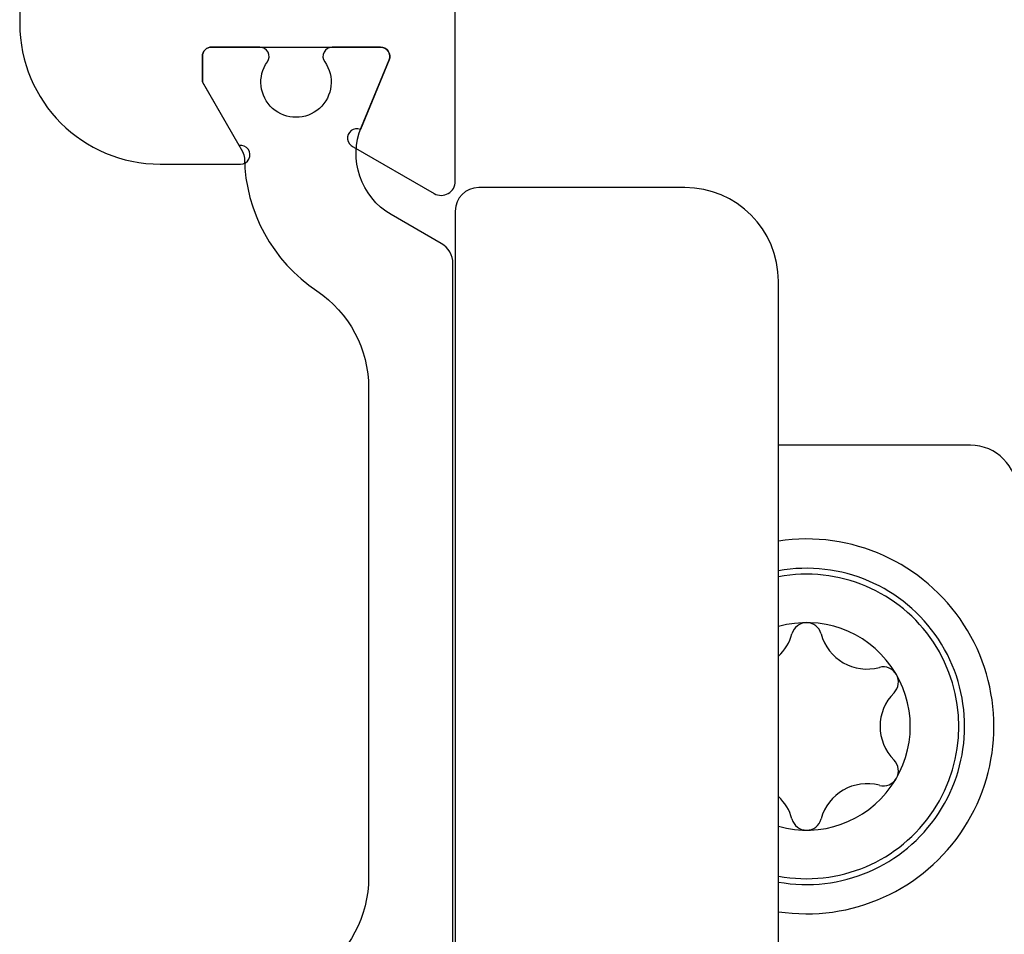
# Model space of a CAD drawing. Header units: millimetres. Extents: x 0 to 10560344, y -63228 to 177747.
# Tile 18 of 125: x 105298 to 105319, y -41273 to -41253. Entities that reach past the tile are written whole.
import ezdxf

# ---------------------------------------------------------------- set-up
doc = ezdxf.new("R2010")
doc.units = ezdxf.units.MM

msp = doc.modelspace()

# ---------------------------------------------------------------- linework, layer by layer
at = {"color": 8, "linetype": 'Continuous'}
for p, q in [((105311.758, -41256.728), (105307.358, -41256.728)), ((105306.858, -41257.228), (105306.858, -41283.428)), ((105313.758, -41286.928), (105313.758, -41258.728)), ((105317.858, -41262.228), (105313.758, -41262.228))]:
    msp.add_line(p, q, dxfattribs=at)
at = {"color": 0, "linetype": 'Continuous'}
msp.add_lwpolyline([(105297.558, -41251.228), (105297.558, -41253.228, 0.414213), (105300.558, -41256.228), (105302.274, -41256.228, 1.07757), (105302.244, -41255.83), (105301.458, -41254.468), (105301.458, -41253.928, -0.414062), (105301.658, -41253.728), (105305.26, -41253.728, -0.534486), (105305.444, -41254.004), (105304.831, -41255.486, 1.000101), (105304.678, -41255.855), (105306.408, -41256.854, 0.577421), (105306.858, -41256.594), (105306.858, -41250.728, -1.000041)], format="xyb", dxfattribs=at)
at = {"color": 4, "linetype": 'Continuous'}
msp.add_lwpolyline([(105306.808, -41274.103), (105306.808, -41258.352, 0.267963), (105306.558, -41257.919), (105305.49, -41257.303, -0.376381), (105304.854, -41255.43), (105305.444, -41254.004, 0.534486), (105305.26, -41253.728), (105304.232, -41253.728, 0.609045), (105304.069, -41254.043, -1.936531), (105302.846, -41254.043, 0.609045), (105302.683, -41253.728), (105301.658, -41253.728, 0.414062), (105301.458, -41253.928), (105301.458, -41254.478), (105302.313, -41255.959, -0.126147), (105302.354, -41256.103, 0.244159), (105303.901, -41258.933, -0.249877), (105305.008, -41261.009), (105305.008, -41261.228), (105305.008, -41261.228), (105305.008, -41271.446, -0.249866), (105303.901, -41273.522, 0.244159)], format="xyb", dxfattribs=at)
at = {"color": 8, "linetype": 'Continuous'}
for centre, radius, start, end in [((105307.358, -41257.228), 0.5, 90, 180), ((105311.758, -41258.728), 2, 0, 90), ((105317.858, -41263.228), 1, 0, 90), ((105314.358, -41268.228), 4, 261.3731, 98.6269), ((105314.358, -41268.228), 3.375, 259.7597, 100.2403), ((105314.358, -41268.228), 3.25, 259.3613, 100.6387), ((105314.358, -41268.228), 2.215, 254.2833, 105.7167), ((105314.358, -41266.335), 0.323, 15, 165), ((105313.065, -41265.989), 1.015, 312.9999, 345), ((105315.65, -41265.989), 1.015, 195, 285), ((105315.997, -41267.281), 0.323, 315, 105), ((105316.943, -41268.228), 1.015, 135, 225), ((105315.997, -41269.174), 0.323, 255, 45), ((105315.65, -41270.466), 1.015, 75, 165), ((105313.065, -41270.466), 1.015, 15, 47.0001), ((105314.358, -41270.12), 0.323, 195, 345)]:
    msp.add_arc(centre, radius, start, end, dxfattribs=at)

doc.saveas('drawing.dxf')
